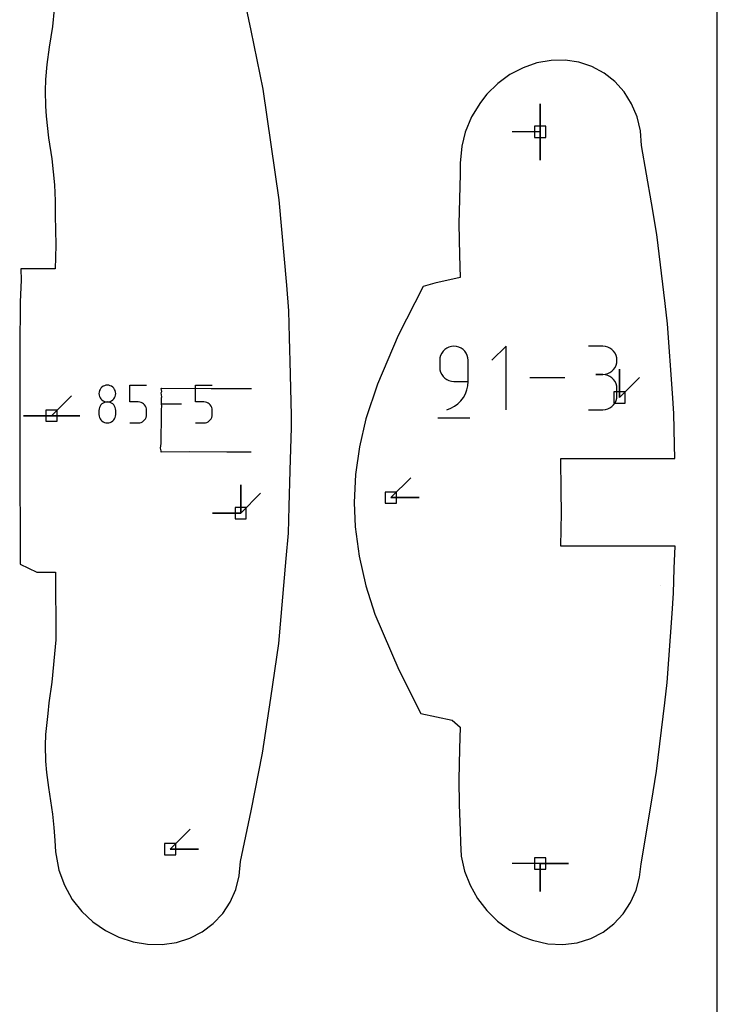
# Model space of a CAD drawing. Extents: x 0 to 600, y 0 to 900.
# Tile 50 of 55: x 565 to 600, y 755 to 805. Entities that reach past the tile are written whole.
import ezdxf

# ---------------------------------------------------------------- set-up
doc = ezdxf.new("R2010")
doc.units = 0

msp = doc.modelspace()

# ---------------------------------------------------------------- linework, layer by layer
at = {"layer": 'annotation', "color": 1}
for p, q in [((591.016241, 799.449987), (591.016241, 800.878737)), ((591.016241, 799.449987), (591.016241, 800.878737)), ((591.016241, 800.878737), (591.016241, 799.449987)), ((591.016241, 799.449987), (591.016241, 800.878737)), ((591.016241, 800.878737), (591.016241, 799.449987)), ((591.016241, 799.449987), (589.587491, 799.449987)), ((591.016241, 799.449987), (591.016241, 798.021237)), ((591.016241, 799.449987), (591.016241, 798.021237)), ((591.016241, 798.021237), (591.016241, 799.449987)), ((586.273256, 788.478564), (586.173094, 788.407648)), ((586.385, 788.53174), (586.273256, 788.478564)), ((586.506282, 788.565138), (586.385, 788.53174)), ((586.635056, 788.576724), (586.506282, 788.565138)), ((586.764098, 788.565138), (586.635056, 788.576724)), ((586.635056, 788.576724), (586.635056, 788.576724)), ((586.885521, 788.53174), (586.764098, 788.565138)), ((586.997307, 788.478564), (586.885521, 788.53174)), ((587.097436, 788.407648), (586.997307, 788.478564)), ((589.282768, 788.576724), (588.564473, 787.858226)), ((589.282768, 785.345714), (589.282768, 788.576724)), ((594.190069, 788.572975), (593.472585, 788.572975)), ((594.31911, 788.561392), (594.190069, 788.572975)), ((594.440533, 788.528013), (594.31911, 788.561392)), ((594.552319, 788.474891), (594.440533, 788.528013)), ((594.652448, 788.404078), (594.552319, 788.474891)), ((585.929156, 787.987302), (585.917572, 787.858226)), ((585.962545, 788.108819), (585.929156, 787.987302)), ((586.015694, 788.220739), (585.962545, 788.108819)), ((586.086558, 788.321028), (586.015694, 788.220739)), ((586.173094, 788.407648), (586.086558, 788.321028)), ((587.183888, 788.321028), (587.097436, 788.407648)), ((587.254644, 788.220739), (587.183888, 788.321028)), ((587.307685, 788.108819), (587.254644, 788.220739)), ((587.34099, 787.987302), (587.307685, 788.108819)), ((587.352541, 787.858226), (587.34099, 787.987302)), ((594.738901, 788.317627), (594.652448, 788.404078)), ((594.809657, 788.217591), (594.738901, 788.317627)), ((594.862697, 788.106023), (594.809657, 788.217591)), ((594.896003, 787.984977), (594.862697, 788.106023)), ((594.907553, 787.856504), (594.896003, 787.984977)), ((585.917572, 787.858226), (585.917572, 787.498977)), ((585.917572, 787.498977), (585.917572, 787.498977)), ((585.917572, 787.498977), (585.929156, 787.369908)), ((587.352541, 786.780683), (587.352541, 787.858226)), ((587.352541, 787.858226), (587.352541, 787.858226)), ((594.738901, 787.393702), (594.809657, 787.493991)), ((594.809657, 787.493991), (594.862697, 787.605911)), ((594.862697, 787.605911), (594.896003, 787.727428)), ((594.896003, 787.727428), (594.907553, 787.856504)), ((594.907553, 787.856504), (594.907553, 787.856504)), ((585.929156, 787.369908), (585.962545, 787.24841)), ((585.962545, 787.24841), (586.015694, 787.136517)), ((586.015694, 787.136517), (586.086558, 787.03626)), ((586.086558, 787.03626), (586.173094, 786.949673)), ((586.173094, 786.949673), (586.273256, 786.878789)), ((592.26126, 786.961219), (590.494599, 786.961219)), ((594.190069, 787.138006), (593.83082, 787.138006)), ((593.83082, 787.138006), (594.190069, 787.138006)), ((594.190069, 787.138006), (594.31911, 787.149592)), ((594.31911, 787.126424), (594.190069, 787.138006)), ((594.190069, 787.138006), (594.190069, 787.138006)), ((594.31911, 787.149592), (594.440533, 787.18299)), ((594.440533, 787.093045), (594.31911, 787.126424)), ((594.440533, 787.18299), (594.552319, 787.236165)), ((594.552319, 787.039922), (594.440533, 787.093045)), ((594.552319, 787.236165), (594.652448, 787.307081)), ((594.652448, 786.969109), (594.552319, 787.039922)), ((594.652448, 787.307081), (594.738901, 787.393702)), ((594.738901, 786.882658), (594.652448, 786.969109)), ((595.035246, 785.973788), (595.035246, 787.402538)), ((595.035246, 785.973788), (595.035246, 787.402538)), ((595.035246, 787.402538), (595.035246, 785.973788)), ((595.035246, 785.973788), (596.045525, 786.984066)), ((568.722496, 786.44446), (568.680509, 786.38517)), ((568.773775, 786.495698), (568.722496, 786.44446)), ((568.833136, 786.537668), (568.773775, 786.495698)), ((568.89937, 786.569153), (568.833136, 786.537668)), ((568.971268, 786.588936), (568.89937, 786.569153)), ((569.047623, 786.595801), (568.971268, 786.588936)), ((569.123977, 786.588936), (569.047623, 786.595801)), ((569.047623, 786.595801), (569.047623, 786.595801)), ((569.195876, 786.569153), (569.123977, 786.588936)), ((569.26211, 786.537668), (569.195876, 786.569153)), ((569.321471, 786.495698), (569.26211, 786.537668)), ((569.372749, 786.44446), (569.321471, 786.495698)), ((569.414737, 786.38517), (569.372749, 786.44446)), ((570.19098, 785.745376), (570.19098, 786.598143)), ((570.19098, 786.598143), (571.041465, 786.598143)), ((571.786402, 786.42072), (571.792706, 786.439786)), ((571.809657, 786.26772), (571.786402, 786.42072)), ((571.792706, 786.439786), (574.322571, 786.435591)), ((573.524768, 785.745376), (573.524768, 786.598143)), ((573.524768, 786.598143), (574.375253, 786.598143)), ((574.322571, 786.435591), (576.363708, 786.43448)), ((586.273256, 786.878789), (586.385, 786.825641)), ((586.385, 786.825641), (586.506282, 786.792261)), ((586.506282, 786.792261), (586.635056, 786.780683)), ((586.635056, 786.780683), (587.352541, 786.780683)), ((587.290296, 786.353449), (587.336655, 786.562838)), ((587.336655, 786.562838), (587.352541, 786.780683)), ((594.809657, 786.782623), (594.738901, 786.882658)), ((594.862697, 786.671055), (594.809657, 786.782623)), ((594.896003, 786.550008), (594.862697, 786.671055)), ((594.907553, 786.421535), (594.896003, 786.550008)), ((594.907553, 786.062286), (594.907553, 786.421535)), ((594.907553, 786.421535), (594.907553, 786.421535)), ((566.220426, 785.047631), (567.230705, 786.05791)), ((568.629242, 786.247303), (568.62238, 786.171159)), ((568.62238, 786.171159), (568.62238, 786.171159)), ((568.62238, 786.171159), (568.629246, 786.094658)), ((568.649021, 786.319046), (568.629242, 786.247303)), ((568.629246, 786.094658), (568.649035, 786.022637)), ((568.680509, 786.38517), (568.649021, 786.319046)), ((568.649035, 786.022637), (568.680536, 785.956303)), ((568.680536, 785.956303), (568.722536, 785.896863)), ((569.37271, 785.896863), (569.41471, 785.956303)), ((569.41471, 785.956303), (569.446211, 786.022637)), ((569.446225, 786.319046), (569.414737, 786.38517)), ((569.446211, 786.022637), (569.466, 786.094658)), ((569.466004, 786.247303), (569.446225, 786.319046)), ((569.466, 786.094658), (569.472865, 786.171159)), ((569.472865, 786.171159), (569.466004, 786.247303)), ((569.472865, 786.171159), (569.472865, 786.171159)), ((571.788518, 786.215243), (571.809657, 786.26772)), ((571.809298, 786.012594), (571.788518, 786.215243)), ((571.794323, 785.960327), (571.809298, 786.012594)), ((571.799314, 785.708312), (571.794323, 785.960327)), ((586.987842, 785.802358), (587.113944, 785.970576)), ((587.113944, 785.970576), (587.215411, 786.155151)), ((587.215411, 786.155151), (587.290296, 786.353449)), ((594.862697, 785.812685), (594.896003, 785.93376)), ((594.896003, 785.93376), (594.907553, 786.062286)), ((568.649021, 785.468052), (568.629242, 785.396059)), ((568.680509, 785.534365), (568.649021, 785.468052)), ((568.722496, 785.59379), (568.680509, 785.534365)), ((568.773775, 785.645118), (568.722496, 785.59379)), ((568.722536, 785.896863), (568.773824, 785.845525)), ((568.833136, 785.687143), (568.773775, 785.645118)), ((568.773824, 785.845525), (568.833189, 785.803494)), ((568.89937, 785.718656), (568.833136, 785.687143)), ((568.833189, 785.803494), (568.899418, 785.771977)), ((568.971268, 785.73845), (568.89937, 785.718656)), ((568.899418, 785.771977), (568.9713, 785.752183)), ((569.047623, 785.745316), (568.971268, 785.73845)), ((568.9713, 785.752183), (569.047623, 785.745316)), ((569.047623, 785.745316), (569.123946, 785.752183)), ((569.123977, 785.738454), (569.047623, 785.745316)), ((569.047623, 785.745316), (569.047623, 785.745316)), ((569.047623, 785.745316), (569.047623, 785.745316)), ((569.123946, 785.752183), (569.195827, 785.771977)), ((569.195876, 785.71867), (569.123977, 785.738454)), ((569.195827, 785.771977), (569.262057, 785.803494)), ((569.26211, 785.68717), (569.195876, 785.71867)), ((569.262057, 785.803494), (569.321421, 785.845525)), ((569.321471, 785.645158), (569.26211, 785.68717)), ((569.321421, 785.845525), (569.37271, 785.896863)), ((569.372749, 785.593839), (569.321471, 785.645158)), ((569.414737, 785.534419), (569.372749, 785.593839)), ((569.446225, 785.468101), (569.414737, 785.534419)), ((569.466004, 785.396091), (569.446225, 785.468101)), ((570.616222, 785.745376), (570.19098, 785.745376)), ((570.692577, 785.738551), (570.616222, 785.745376)), ((570.764475, 785.718867), (570.692577, 785.738551)), ((570.830709, 785.68751), (570.764475, 785.718867)), ((570.89007, 785.645669), (570.830709, 785.68751)), ((570.941349, 785.594529), (570.89007, 785.645669)), ((570.983336, 785.535279), (570.941349, 785.594529)), ((571.014824, 785.469105), (570.983336, 785.535279)), ((571.034603, 785.397195), (571.014824, 785.469105)), ((572.806833, 785.640657), (571.759759, 785.640657)), ((571.808901, 785.473588), (571.799314, 785.708312)), ((571.799851, 785.420582), (571.808901, 785.473588)), ((571.806413, 785.19683), (571.799851, 785.420582)), ((573.95001, 785.745376), (573.524768, 785.745376)), ((574.026365, 785.738551), (573.95001, 785.745376)), ((574.098263, 785.718867), (574.026365, 785.738551)), ((574.164497, 785.68751), (574.098263, 785.718867)), ((574.223858, 785.645669), (574.164497, 785.68751)), ((574.275137, 785.594529), (574.223858, 785.645669)), ((574.317124, 785.535279), (574.275137, 785.594529)), ((574.348612, 785.469105), (574.317124, 785.535279)), ((574.368391, 785.397195), (574.348612, 785.469105)), ((586.27601, 785.345714), (586.48119, 785.422174)), ((586.48119, 785.422174), (586.669519, 785.525523)), ((586.669519, 785.525523), (586.839052, 785.653129)), ((586.839052, 785.653129), (586.987842, 785.802358)), ((594.440533, 785.390753), (594.552319, 785.443854)), ((594.552319, 785.443854), (594.652448, 785.514646)), ((594.652448, 785.514646), (594.738901, 785.60108)), ((594.738901, 785.60108), (594.809657, 785.701109)), ((594.809657, 785.701109), (594.862697, 785.812685)), ((566.220426, 785.047631), (564.791676, 785.047631)), ((566.220426, 785.047631), (564.791676, 785.047631)), ((564.791676, 785.047631), (566.220426, 785.047631)), ((566.220426, 785.047631), (567.649176, 785.047631)), ((566.220426, 785.047631), (567.649176, 785.047631)), ((567.649176, 785.047631), (566.220426, 785.047631)), ((566.220426, 785.047631), (567.649176, 785.047631)), ((567.649176, 785.047631), (566.220426, 785.047631)), ((568.629242, 785.396059), (568.62238, 785.319593)), ((568.62238, 785.319593), (568.62238, 785.107753)), ((568.62238, 785.107753), (568.62238, 785.107753)), ((568.62238, 785.107753), (568.629246, 785.031292)), ((568.629246, 785.031292), (568.649035, 784.959382)), ((568.649035, 784.959382), (568.680536, 784.893208)), ((569.41471, 784.893208), (569.446211, 784.959382)), ((569.446211, 784.959382), (569.466, 785.031292)), ((569.466, 785.031292), (569.472865, 785.107753)), ((569.472865, 785.319593), (569.466004, 785.396091)), ((569.472865, 785.107753), (569.472865, 785.319593)), ((569.472865, 785.319593), (569.472865, 785.319593)), ((570.98331, 784.894069), (571.01481, 784.960386)), ((571.01481, 784.960386), (571.034599, 785.032396)), ((571.034599, 785.032396), (571.041465, 785.108894)), ((571.041465, 785.320734), (571.034603, 785.397195)), ((571.041465, 785.108894), (571.041465, 785.320734)), ((571.041465, 785.320734), (571.041465, 785.320734)), ((571.800866, 785.142386), (571.806413, 785.19683)), ((571.804266, 784.897741), (571.800866, 785.142386)), ((574.317098, 784.894069), (574.348598, 784.960386)), ((574.348598, 784.960386), (574.368387, 785.032396)), ((574.368387, 785.032396), (574.375253, 785.108894)), ((574.375253, 785.320734), (574.368391, 785.397195)), ((574.375253, 785.108894), (574.375253, 785.320734)), ((574.375253, 785.320734), (574.375253, 785.320734)), ((585.827912, 784.941838), (587.443417, 784.941838)), ((586.27601, 785.345714), (586.27601, 785.345714)), ((593.472585, 785.345815), (594.190069, 785.345815)), ((594.190069, 785.345815), (594.31911, 785.357391)), ((594.190069, 785.345815), (594.190069, 785.345815)), ((594.31911, 785.357391), (594.440533, 785.390753)), ((568.680536, 784.893208), (568.722536, 784.833958)), ((568.722536, 784.833958), (568.773824, 784.782818)), ((568.773824, 784.782818), (568.833189, 784.740977)), ((568.833189, 784.740977), (568.899418, 784.70962)), ((568.899418, 784.70962), (568.9713, 784.689936)), ((568.9713, 784.689936), (569.047623, 784.683111)), ((569.047623, 784.683111), (569.123946, 784.689936)), ((569.047623, 784.683111), (569.047623, 784.683111)), ((569.123946, 784.689936), (569.195827, 784.70962)), ((569.195827, 784.70962), (569.262057, 784.740977)), ((569.262057, 784.740977), (569.321421, 784.782818)), ((569.321421, 784.782818), (569.37271, 784.833958)), ((569.37271, 784.833958), (569.41471, 784.893208)), ((570.19098, 784.683171), (570.616222, 784.683171)), ((570.616222, 784.683171), (570.692545, 784.690033)), ((570.616222, 784.683171), (570.616222, 784.683171)), ((570.692545, 784.690033), (570.764427, 784.709817)), ((570.764427, 784.709817), (570.830656, 784.741317)), ((570.830656, 784.741317), (570.890021, 784.783329)), ((570.890021, 784.783329), (570.941309, 784.834648)), ((570.941309, 784.834648), (570.98331, 784.894069)), ((571.786929, 783.959521), (571.799682, 784.835271)), ((571.799682, 784.835271), (571.804266, 784.897741)), ((573.524768, 784.683171), (573.95001, 784.683171)), ((573.95001, 784.683171), (574.026333, 784.690033)), ((573.95001, 784.683171), (573.95001, 784.683171)), ((574.026333, 784.690033), (574.098215, 784.709817)), ((574.098215, 784.709817), (574.164444, 784.741317)), ((574.164444, 784.741317), (574.223809, 784.783329)), ((574.223809, 784.783329), (574.275097, 784.834648)), ((574.275097, 784.834648), (574.317098, 784.894069)), ((571.777908, 783.826425), (571.786929, 783.959521)), ((571.752635, 783.398666), (571.775731, 783.632099)), ((571.775731, 783.632099), (571.777908, 783.826425)), ((571.782016, 783.268172), (571.752635, 783.398666)), ((571.781076, 783.194001), (571.782016, 783.268172)), ((573.221851, 783.217418), (571.781076, 783.194001)), ((575.115368, 783.194839), (573.221851, 783.217418)), ((576.349875, 783.201969), (575.115368, 783.194839)), ((576.354517, 783.201942), (576.349875, 783.201969)), ((575.815847, 780.102562), (575.815847, 781.531312)), ((575.815847, 780.102562), (575.815847, 781.531312)), ((575.815847, 781.531312), (575.815847, 780.102562)), ((575.815847, 780.102562), (575.815847, 781.531312)), ((575.815847, 781.531312), (575.815847, 780.102562)), ((583.436505, 780.888778), (584.446783, 781.899057)), ((575.815847, 780.102562), (576.826126, 781.11284)), ((583.436505, 780.888778), (584.865255, 780.888778)), ((583.436505, 780.888778), (584.865255, 780.888778)), ((584.865255, 780.888778), (583.436505, 780.888778)), ((575.815847, 780.102562), (574.387097, 780.102562)), ((575.815847, 780.102562), (574.387097, 780.102562)), ((574.387097, 780.102562), (575.815847, 780.102562)), ((597.115931, 776.422062), (597.115932, 776.42209)), ((572.242556, 763.052801), (573.252834, 764.06308)), ((572.242556, 763.052801), (573.671306, 763.052801)), ((572.242556, 763.052801), (573.671306, 763.052801)), ((573.671306, 763.052801), (572.242556, 763.052801)), ((591.016241, 762.327785), (589.587491, 762.327785)), ((591.016241, 762.327785), (592.444991, 762.327784)), ((591.016241, 762.327785), (592.444991, 762.327784)), ((592.444991, 762.327784), (591.016241, 762.327785)), ((591.016241, 762.327785), (591.016241, 760.899035)), ((591.016241, 762.327785), (592.444991, 762.327784)), ((592.444991, 762.327784), (591.016241, 762.327785)), ((591.016241, 762.327785), (591.016241, 760.899035)), ((591.016241, 760.899035), (591.016241, 762.327785))]:
    msp.add_line(p, q, dxfattribs=at)
at = {"layer": 'boundary', "color": 5}
for p, q in [((576.34944, 804.597141), (575.802945, 807.197589)), ((566.353918, 805.673642), (566.265762, 804.791792)), ((566.265762, 804.791792), (566.096144, 803.745328)), ((576.952494, 801.624701), (576.34944, 804.597141)), ((566.096144, 803.745328), (565.984718, 802.862856)), ((590.845037, 802.948099), (590.142941, 802.706678)), ((591.561914, 803.07517), (590.845037, 802.948099)), ((592.274633, 803.085976), (591.561914, 803.07517)), ((592.97337, 802.980514), (592.274633, 803.085976)), ((593.638131, 802.76067), (592.97337, 802.980514)), ((565.984718, 802.862856), (565.917516, 802.101301)), ((590.142941, 802.706678), (589.475633, 802.357167)), ((594.252635, 802.431443), (593.638131, 802.76067)), ((594.80166, 802.000555), (594.252635, 802.431443)), ((565.917516, 802.101301), (565.899168, 801.540132)), ((588.859277, 801.908214), (588.3089, 801.370778)), ((589.475633, 802.357167), (588.859277, 801.908214)), ((595.271437, 801.478229), (594.80166, 802.000555)), ((565.899168, 801.540132), (565.912887, 800.759053)), ((577.367011, 798.804542), (576.952494, 801.624701)), ((595.650227, 800.877087), (595.271437, 801.478229)), ((587.979245, 800.94426), (587.530606, 800.216058)), ((588.3089, 801.370778), (587.979245, 800.94426)), ((565.912887, 800.759053), (565.949386, 800.251875)), ((595.928418, 800.211795), (595.650227, 800.877087)), ((565.949386, 800.251875), (566.072441, 799.142966)), ((587.530606, 800.216058), (587.201583, 799.430343)), ((596.098771, 799.498758), (595.928418, 800.211795)), ((587.201583, 799.430343), (587.028994, 798.727995)), ((596.156873, 798.752651), (596.098771, 799.498758)), ((566.072441, 799.142966), (566.240384, 798.088789)), ((577.775995, 795.993425), (577.367011, 798.804542)), ((587.028994, 798.727995), (586.952527, 797.862764)), ((596.662957, 795.84301), (596.156873, 798.752651)), ((566.240384, 798.088789), (566.374525, 796.761426)), ((586.952527, 797.862764), (586.946195, 797.301158)), ((586.946195, 797.301158), (586.878875, 794.780264)), ((566.374525, 796.761426), (566.400426, 795.952602)), ((566.400426, 795.952602), (566.406759, 795.212525)), ((578.150239, 791.669693), (577.775995, 795.993425)), ((596.928383, 794.240383), (596.662957, 795.84301)), ((566.406759, 795.212525), (566.439105, 793.725075)), ((586.878875, 794.780264), (586.917076, 793.189793)), ((597.35621, 790.740186), (596.928383, 794.240383)), ((566.439105, 793.725075), (566.421196, 793.071722)), ((566.421196, 793.071722), (566.407208, 792.503358)), ((586.917076, 793.189793), (586.94987, 792.063481)), ((565.563829, 792.503264), (564.66358, 792.502924)), ((564.66358, 792.502924), (564.67928, 791.926352)), ((566.407208, 792.503358), (565.563829, 792.503264)), ((564.67928, 791.926352), (564.629322, 790.820356)), ((586.94987, 792.063481), (585.659881, 791.76441)), ((578.253019, 790.36231), (578.150239, 791.669693)), ((585.082018, 791.608133), (583.814382, 789.120948)), ((585.659881, 791.76441), (585.082018, 791.608133)), ((564.629322, 790.820356), (564.623055, 790.30855)), ((597.468682, 789.705421), (597.35621, 790.740186)), ((564.623055, 790.30855), (564.61335, 788.951068)), ((578.296511, 789.007416), (578.253019, 790.36231)), ((597.721877, 786.190633), (597.468682, 789.705421)), ((564.61335, 788.951068), (564.608222, 787.790648)), ((578.3136, 788.388003), (578.296511, 789.007416)), ((583.814382, 789.120948), (582.753832, 786.640579)), ((578.326605, 787.812103), (578.3136, 788.388003)), ((564.608222, 787.790648), (564.603113, 785.893021)), ((578.394733, 785.057614), (578.326605, 787.812103)), ((582.753832, 786.640579), (582.165643, 784.88801)), ((597.788453, 785.152038), (597.721877, 786.190633)), ((564.603113, 785.893021), (564.603159, 784.83504)), ((578.394144, 784.455542), (578.394733, 785.057614)), ((597.82648, 783.563893), (597.788453, 785.152038)), ((564.603159, 784.83504), (564.603435, 784.058481)), ((578.326813, 782.273091), (578.394144, 784.455542)), ((582.165643, 784.88801), (581.837717, 783.475527)), ((564.603435, 784.058481), (564.606665, 782.53349)), ((581.837717, 783.475527), (581.637172, 782.062336)), ((597.852813, 782.878204), (597.82648, 783.563893)), ((564.606665, 782.53349), (564.610586, 781.575608)), ((592.082375, 781.214665), (592.059514, 782.879024)), ((592.059514, 782.879024), (596.967599, 782.878009)), ((596.967599, 782.878009), (597.852813, 782.878204)), ((578.309899, 781.644827), (578.326813, 782.273091)), ((581.637172, 782.062336), (581.570001, 780.648014)), ((564.610586, 781.575608), (564.61283, 781.122986)), ((578.300098, 781.073169), (578.309899, 781.644827)), ((564.61283, 781.122986), (564.62227, 779.767578)), ((578.280992, 780.444057), (578.300098, 781.073169)), ((592.091437, 780.123225), (592.082375, 781.214665)), ((578.234715, 779.094065), (578.280992, 780.444057)), ((581.570001, 780.648014), (581.630008, 779.400892)), ((592.055851, 778.422223), (592.091437, 780.123225)), ((564.62227, 779.767578), (564.633938, 778.640247)), ((578.129566, 777.793835), (578.234715, 779.094065)), ((581.630008, 779.400892), (581.824626, 777.92238)), ((564.633938, 778.640247), (564.618747, 777.514391)), ((597.277282, 778.422085), (592.055851, 778.422223)), ((597.853789, 778.42217), (597.277282, 778.422085)), ((597.808868, 777.299975), (597.853789, 778.42217)), ((581.824626, 777.92238), (582.166299, 776.40893)), ((564.618747, 777.514391), (565.472631, 777.115479)), ((577.746762, 773.495584), (578.129566, 777.793835)), ((565.472631, 777.115479), (566.420819, 777.115769)), ((566.420819, 777.115769), (566.422501, 776.396732)), ((597.776137, 776.040645), (597.808868, 777.299975)), ((566.422501, 776.396732), (566.44367, 774.435536)), ((582.166299, 776.40893), (582.626191, 774.984034)), ((597.708076, 775.007005), (597.776137, 776.040645)), ((582.626191, 774.984034), (583.838374, 772.148909)), ((597.44899, 771.509036), (597.708076, 775.007005)), ((566.44367, 774.435536), (566.443683, 773.66899)), ((566.443683, 773.66899), (566.370948, 772.955769)), ((577.339529, 770.710883), (577.746762, 773.495584)), ((566.370948, 772.955769), (566.24133, 771.532527)), ((583.838374, 772.148909), (584.954722, 769.944395)), ((566.24133, 771.532527), (566.073761, 770.47747)), ((597.337076, 770.482217), (597.44899, 771.509036)), ((566.073761, 770.47747), (566.035306, 769.932469)), ((576.926873, 767.918235), (577.339529, 770.710883)), ((596.91113, 767.010482), (597.337076, 770.482217)), ((566.035306, 769.932469), (565.91453, 768.863422)), ((584.954722, 769.944395), (586.547047, 769.594382)), ((586.547047, 769.594382), (586.952572, 769.245224)), ((586.952572, 769.245224), (586.91843, 768.145362)), ((565.91453, 768.863422), (565.896777, 768.306406)), ((565.896777, 768.306406), (565.918098, 767.523051)), ((586.91843, 768.145362), (586.879214, 766.567304)), ((565.918098, 767.523051), (565.971047, 766.94273)), ((576.339635, 764.997154), (576.926873, 767.918235)), ((565.971047, 766.94273), (566.065368, 766.176315)), ((596.653946, 765.438944), (596.91113, 767.010482)), ((586.879214, 766.567304), (586.907173, 765.306534)), ((566.065368, 766.176315), (566.26729, 764.8315)), ((596.139995, 762.313778), (596.653946, 765.438944)), ((575.803404, 762.424107), (576.339635, 764.997154)), ((586.907173, 765.306534), (586.946092, 764.006182)), ((566.26729, 764.8315), (566.343254, 764.1591)), ((566.343254, 764.1591), (566.384431, 763.489629)), ((586.946092, 764.006182), (586.963488, 763.395492)), ((566.384431, 763.489629), (566.422486, 762.917811)), ((586.963488, 763.395492), (587.003888, 762.694389)), ((566.422486, 762.917811), (566.585107, 761.985647)), ((587.003888, 762.694389), (587.176016, 761.940027)), ((566.585107, 761.985647), (566.870122, 761.217586)), ((575.745289, 761.7036), (575.803404, 762.424107)), ((587.176016, 761.940027), (587.455179, 761.222244)), ((596.058651, 761.629566), (596.139995, 762.313778)), ((575.57286, 761.01178), (575.745289, 761.7036)), ((595.878447, 760.967594), (596.058651, 761.629566)), ((566.870122, 761.217586), (567.274039, 760.500276)), ((575.290095, 760.365902), (575.57286, 761.01178)), ((587.455179, 761.222244), (587.834615, 760.54846)), ((595.599549, 760.342475), (595.878447, 760.967594)), ((567.274039, 760.500276), (567.759782, 759.894639)), ((587.834615, 760.54846), (588.304926, 759.935045)), ((574.904065, 759.781738), (575.290095, 760.365902)), ((588.304926, 759.935045), (588.854678, 759.396904)), ((595.224153, 759.769681), (595.599549, 760.342475)), ((567.759782, 759.894639), (568.322525, 759.370171)), ((574.42433, 759.273606), (574.904065, 759.781738)), ((594.756718, 759.264918), (595.224153, 759.769681)), ((568.322525, 759.370171), (568.953172, 758.931612)), ((568.953172, 758.931612), (569.636302, 758.5897)), ((573.862783, 758.853908), (574.42433, 759.273606)), ((588.854678, 759.396904), (589.470475, 758.947142)), ((589.470475, 758.947142), (590.137398, 758.596772)), ((594.204612, 758.843562), (594.756718, 759.264918)), ((569.636302, 758.5897), (570.355111, 758.35288)), ((572.551321, 758.318311), (573.233264, 758.532894)), ((573.233264, 758.532894), (573.862783, 758.853908)), ((590.137398, 758.596772), (590.62611, 758.426304)), ((592.890867, 758.307428), (593.578177, 758.520117)), ((593.578177, 758.520117), (594.204612, 758.843562)), ((570.355111, 758.35288), (571.095018, 758.226667)), ((571.095018, 758.226667), (571.833696, 758.215331)), ((571.833696, 758.215331), (572.551321, 758.318311)), ((590.62611, 758.426304), (591.396205, 758.253804)), ((591.396205, 758.253804), (592.158488, 758.215952)), ((592.158488, 758.215952), (592.890867, 758.307428))]:
    msp.add_line(p, q, dxfattribs=at)
at = {"layer": 'frame', "color": 5}
msp.add_line((600, 0), (600, 900), dxfattribs=at)
at = {"layer": 'hole', "color": 5}
for p, q in [((591.301991, 799.735737), (590.730491, 799.735737)), ((590.730491, 799.735737), (590.730491, 799.164237)), ((591.301991, 799.164237), (591.301991, 799.735737)), ((590.730491, 799.164237), (591.301991, 799.164237)), ((595.320996, 786.259538), (594.749496, 786.259538)), ((594.749496, 786.259538), (594.749496, 785.688038)), ((595.320996, 785.688038), (595.320996, 786.259538)), ((594.749496, 785.688038), (595.320996, 785.688038)), ((566.506176, 785.333381), (565.934676, 785.333381)), ((565.934676, 785.333381), (565.934676, 784.761881)), ((566.506176, 784.761881), (566.506176, 785.333381)), ((565.934676, 784.761881), (566.506176, 784.761881)), ((583.722255, 781.174528), (583.150755, 781.174528)), ((583.150755, 781.174528), (583.150755, 780.603028)), ((583.722255, 780.603028), (583.722255, 781.174528)), ((583.150755, 780.603028), (583.722255, 780.603028)), ((576.101597, 780.388312), (575.530097, 780.388312)), ((575.530097, 780.388312), (575.530097, 779.816812)), ((576.101597, 779.816812), (576.101597, 780.388312)), ((575.530097, 779.816812), (576.101597, 779.816812)), ((572.528306, 763.338551), (571.956806, 763.338551)), ((571.956806, 763.338551), (571.956806, 762.767051)), ((572.528306, 762.767051), (572.528306, 763.338551)), ((571.956806, 762.767051), (572.528306, 762.767051)), ((591.301991, 762.613535), (590.730491, 762.613535)), ((590.730491, 762.613535), (590.730491, 762.042035)), ((591.301991, 762.042035), (591.301991, 762.613535)), ((590.730491, 762.042035), (591.301991, 762.042035))]:
    msp.add_line(p, q, dxfattribs=at)

doc.saveas('drawing.dxf')
